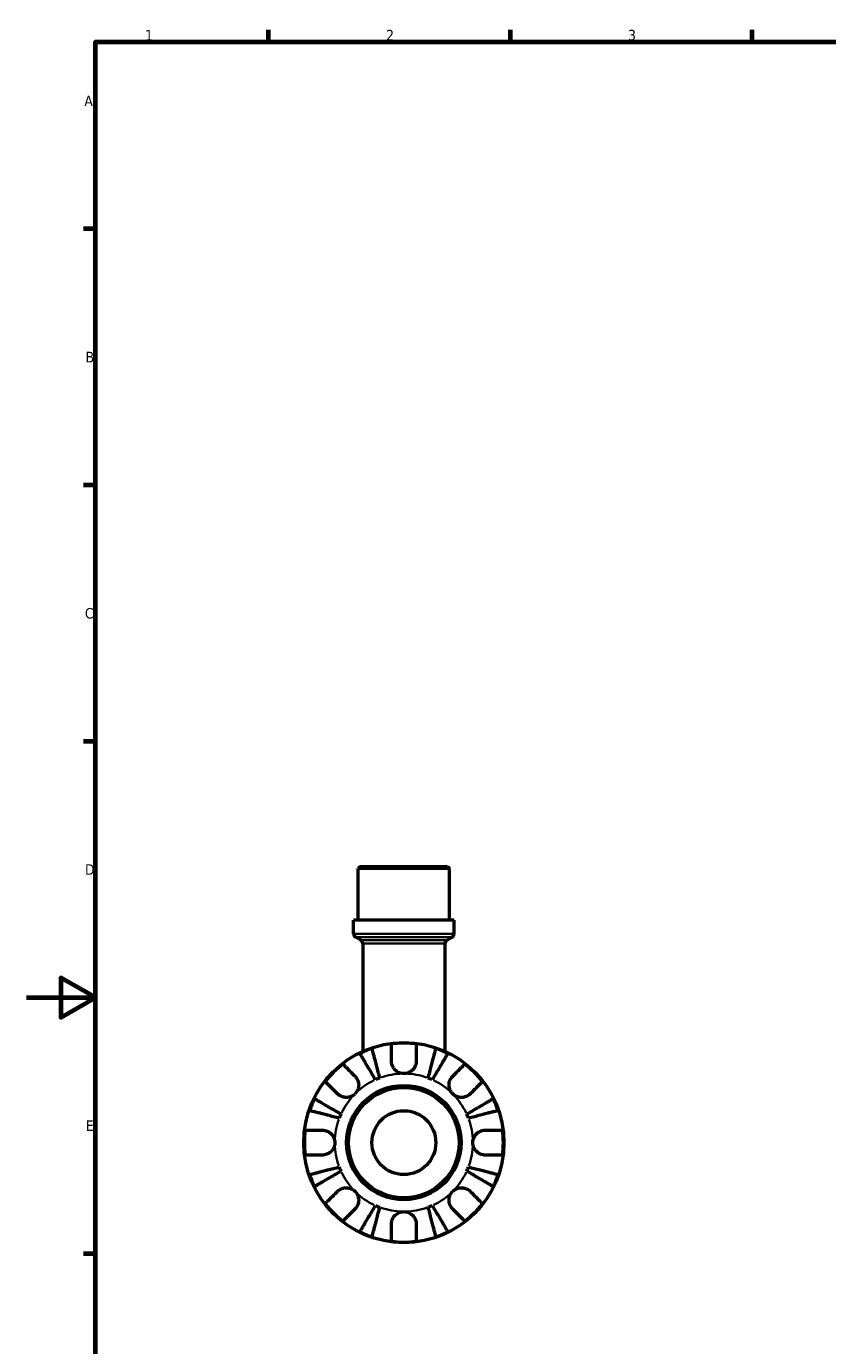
# Model space of a CAD drawing. Header units: millimetres. Extents: x 0 to 905, y -212 to 599.
# Tile 2 of 5: x 0 to 232, y 196 to 578. Entities that reach past the tile are written whole.
import ezdxf

# ---------------------------------------------------------------- set-up
doc = ezdxf.new("R2010")
doc.units = ezdxf.units.MM
for name, color, linetype, lineweight in [('Border (ANSI)', 7, 'Continuous', 70), ('Visible (ANSI)', 7, 'Continuous', 50), ('Visible Narrow (ANSI)', 7, 'Continuous', 35)]:
    doc.layers.add(name, color=color, linetype=linetype, lineweight=lineweight)
doc.styles.add('Note Text (ANSI)', font='tahoma.ttf')

# ---------------------------------------------------------------- blocks, each defined once
blk = doc.blocks.new('Borders Default Border')
at = {"layer": 'Border (ANSI)'}
for p, q in [((70.08, 574), (70.08, 577.45)), ((140.17, 574), (140.17, 577.45)), ((210.25, 574), (210.25, 577.45)), ((20, 519.75), (16.55, 519.75)), ((20, 445.5), (16.55, 445.5)), ((20, 371.25), (16.55, 371.25)), ((20, 222.75), (16.55, 222.75))]:
    blk.add_line(p, q, dxfattribs=at)
at = {"layer": 'Border (ANSI)', "flags": 128}
for points in [[(20, 20), (20, 574), (821, 574), (821, 20), (20, 20)], [(0, 297), (20, 297), (10, 302.77), (10, 291.23), (20, 297)]]:
    blk.add_lwpolyline(points, dxfattribs=at)
at = {"layer": 'Border (ANSI)', "char_height": 3.05, "attachment_point": 7, "style": 'Note Text (ANSI)'}
for s, insert in [('1', (34.35, 574.4)), ('2', (104.2, 574.4)), ('3', (174.26, 574.34)), ('A', (16.78, 555.35)), ('B', (17.15, 481.1)), ('C', (16.95, 406.8)), ('D', (16.96, 332.6)), ('E', (17.21, 258.35))]:
    blk.add_mtext(s, dxfattribs=dict(at, insert=insert))

msp = doc.modelspace()

# ---------------------------------------------------------------- linework, layer by layer
at = {"layer": 'Visible (ANSI)'}
for p, q in [((96.69, 334.991), (96.11, 334.411)), ((122.551, 334.411), (96.11, 334.411)), ((96.11, 319.491), (96.11, 334.411)), ((96.69, 334.991), (121.971, 334.991)), ((121.971, 334.991), (122.551, 334.411)), ((122.551, 319.491), (122.551, 334.411)), ((123.873, 319.491), (94.788, 319.491)), ((94.788, 315.511), (94.788, 319.491)), ((123.873, 315.511), (123.873, 319.491)), ((96.852, 313.65), (95.368, 314.506)), ((121.809, 313.65), (123.293, 314.506)), ((97.432, 312.645), (97.432, 281.438)), ((121.229, 312.645), (121.229, 281.438))]:
    msp.add_line(p, q, dxfattribs=at)
for radius in [29, 16.58, 16, 9.254]:
    msp.add_circle((109.331, 254.991), radius, dxfattribs=at)
for centre, radius, start, end in [((95.948, 315.511), 1.16, 180, 240), ((96.272, 312.645), 1.16, 0, 60), ((122.389, 312.645), 1.16, 120, 180), ((122.713, 315.511), 1.16, 300, 0), ((109.331, 254.991), 28.818, 82.82379, 97.17621), ((109.331, 254.991), 28.818, 108.77511, 116.22489), ((109.331, 254.991), 28.818, 63.77511, 71.22489), ((109.331, 254.991), 28.818, 127.82379, 142.17621), ((109.331, 254.991), 28.818, 37.82379, 52.17621), ((109.331, 254.991), 20, 110.66622, 114.33378), ((109.331, 254.991), 20, 65.66622, 69.33378), ((109.331, 254.991), 28.818, 153.77511, 161.22489), ((109.331, 254.991), 28.818, 18.77511, 26.22489), ((109.331, 254.991), 20, 155.66622, 159.33378), ((109.331, 254.991), 20, 20.66622, 24.33378), ((109.331, 254.991), 28.818, 172.82379, 187.17621), ((109.331, 254.991), 28.818, 352.82379, 7.17621), ((109.331, 254.991), 28.818, 198.77511, 206.22489), ((109.331, 254.991), 20, 200.66622, 204.33378), ((109.331, 254.991), 20, 335.66622, 339.33378), ((109.331, 254.991), 28.818, 333.77511, 341.22489), ((109.331, 254.991), 28.818, 217.82379, 232.17621), ((109.331, 254.991), 28.818, 307.82379, 322.17621), ((109.331, 254.991), 20, 245.66622, 249.33378), ((109.331, 254.991), 20, 290.66622, 294.33378), ((109.331, 254.991), 28.818, 243.77511, 251.22489), ((109.331, 254.991), 28.818, 262.82379, 277.17621), ((109.331, 254.991), 28.818, 288.77511, 296.22489)]:
    msp.add_arc(centre, radius, start, end, dxfattribs=at)
for points, knots in [([(105.731, 278.591), (105.731, 278.979), (105.731, 279.372), (105.731, 280.253), (105.731, 280.726), (105.731, 281.517), (105.731, 281.908), (105.731, 282.584), (105.731, 282.868), (105.731, 283.288), (105.731, 283.466), (105.731, 283.584)], [4.42788405, 4.42788405, 4.42788405, 4.42788405, 4.5512464, 4.5512464, 4.71913293, 4.71913293, 4.88586959, 4.88586959, 5.05260626, 5.05260626, 5.21400469, 5.21400469, 5.21400469, 5.21400469]), ([(112.931, 283.584), (112.931, 283.466), (112.931, 283.288), (112.931, 282.868), (112.931, 282.584), (112.931, 281.908), (112.931, 281.517), (112.931, 280.726), (112.931, 280.253), (112.931, 279.372), (112.931, 278.979), (112.931, 278.591)], [0.17075309, 0.17075309, 0.17075309, 0.17075309, 0.33215152, 0.33215152, 0.49888818, 0.49888818, 0.66562485, 0.66562485, 0.83351137, 0.83351137, 0.95687373, 0.95687373, 0.95687373, 0.95687373]), ([(101.09, 273.214), (100.806, 273.696), (100.496, 274.222), (99.889, 275.253), (99.592, 275.757), (99.069, 276.646), (98.794, 277.112), (98.281, 277.982), (98.043, 278.387), (97.643, 279.065), (97.445, 279.402), (97.103, 279.982), (96.959, 280.226), (96.746, 280.588), (96.656, 280.741), (96.596, 280.843)], [4.0142509, 4.0142509, 4.0142509, 4.0142509, 4.1819549, 4.1819549, 4.3496588, 4.3496588, 4.5167189, 4.5167189, 4.6837789, 4.6837789, 4.8504333, 4.8504333, 5.0170876, 5.0170876, 5.1791816, 5.1791816, 5.1791816, 5.1791816]), ([(100.055, 282.276), (100.085, 282.162), (100.13, 281.99), (100.235, 281.583), (100.306, 281.309), (100.474, 280.656), (100.572, 280.278), (100.769, 279.516), (100.887, 279.062), (101.14, 278.083), (101.275, 277.559), (101.533, 276.561), (101.68, 275.994), (101.979, 274.837), (102.132, 274.246), (102.272, 273.704)], [0.1707461, 0.1707461, 0.1707461, 0.1707461, 0.33284, 0.33284, 0.4994944, 0.4994944, 0.6661487, 0.6661487, 0.8332087, 0.8332087, 1.0002688, 1.0002688, 1.1679728, 1.1679728, 1.3356767, 1.3356767, 1.3356767, 1.3356767]), ([(116.389, 273.704), (116.529, 274.246), (116.682, 274.837), (116.981, 275.994), (117.128, 276.561), (117.386, 277.559), (117.522, 278.083), (117.775, 279.062), (117.892, 279.516), (118.089, 280.278), (118.187, 280.656), (118.356, 281.309), (118.427, 281.583), (118.532, 281.99), (118.576, 282.162), (118.606, 282.276)], [4.0142509, 4.0142509, 4.0142509, 4.0142509, 4.1819549, 4.1819549, 4.3496588, 4.3496588, 4.5167189, 4.5167189, 4.6837789, 4.6837789, 4.8504333, 4.8504333, 5.0170876, 5.0170876, 5.1791816, 5.1791816, 5.1791816, 5.1791816]), ([(122.065, 280.843), (122.005, 280.741), (121.915, 280.588), (121.702, 280.226), (121.558, 279.982), (121.216, 279.402), (121.018, 279.065), (120.618, 278.387), (120.38, 277.982), (119.867, 277.112), (119.593, 276.646), (119.069, 275.757), (118.772, 275.253), (118.165, 274.222), (117.855, 273.696), (117.572, 273.214)], [0.1707461, 0.1707461, 0.1707461, 0.1707461, 0.33284, 0.33284, 0.4994944, 0.4994944, 0.6661487, 0.6661487, 0.8332087, 0.8332087, 1.0002688, 1.0002688, 1.1679728, 1.1679728, 1.3356767, 1.3356767, 1.3356767, 1.3356767]), ([(91.658, 277.755), (91.742, 277.671), (91.868, 277.546), (92.165, 277.249), (92.365, 277.048), (92.843, 276.57), (93.12, 276.293), (93.679, 275.734), (94.013, 275.4), (94.637, 274.776), (94.914, 274.499), (95.189, 274.225)], [0.17075309, 0.17075309, 0.17075309, 0.17075309, 0.33215152, 0.33215152, 0.49888818, 0.49888818, 0.66562485, 0.66562485, 0.83351137, 0.83351137, 0.95687373, 0.95687373, 0.95687373, 0.95687373]), ([(109.331, 274.991), (109.038, 274.991), (108.746, 275.027), (108.15, 275.175), (107.849, 275.294), (107.166, 275.678), (106.812, 275.979), (106.328, 276.581), (106.166, 276.847), (105.962, 277.307), (105.898, 277.49), (105.805, 277.844), (105.773, 278.015), (105.738, 278.321), (105.731, 278.457), (105.731, 278.591)], [0, 0, 0, 0, 0.08783311, 0.08783311, 0.18435408, 0.18435408, 0.32279749, 0.32279749, 0.41754463, 0.41754463, 0.47774931, 0.47774931, 0.53276241, 0.53276241, 0.57681269, 0.57681269, 0.57681269, 0.57681269]), ([(112.931, 278.591), (112.931, 278.588), (112.931, 278.584), (112.93, 278.391), (112.915, 278.2), (112.855, 277.839), (112.815, 277.67), (112.697, 277.298), (112.614, 277.098), (112.333, 276.568), (112.101, 276.259), (111.501, 275.685), (111.126, 275.44), (110.278, 275.086), (109.807, 274.991), (109.331, 274.991)], [-0.58332629, -0.58332629, -0.58332629, -0.58332629, -0.58206847, -0.58206847, -0.51861604, -0.51861604, -0.4628074, -0.4628074, -0.39473272, -0.39473272, -0.27692423, -0.27692423, -0.14288351, -0.14288351, 0, 0, 0, 0]), ([(123.473, 274.225), (123.747, 274.499), (124.025, 274.776), (124.648, 275.4), (124.982, 275.734), (125.541, 276.293), (125.818, 276.57), (126.296, 277.048), (126.497, 277.249), (126.794, 277.546), (126.919, 277.671), (127.003, 277.755)], [4.42788405, 4.42788405, 4.42788405, 4.42788405, 4.5512464, 4.5512464, 4.71913293, 4.71913293, 4.88586959, 4.88586959, 5.05260626, 5.05260626, 5.21400469, 5.21400469, 5.21400469, 5.21400469]), ([(90.097, 269.133), (89.823, 269.408), (89.546, 269.685), (88.922, 270.309), (88.588, 270.643), (88.029, 271.202), (87.752, 271.479), (87.274, 271.957), (87.073, 272.157), (86.776, 272.454), (86.651, 272.58), (86.567, 272.664)], [4.42788405, 4.42788405, 4.42788405, 4.42788405, 4.5512464, 4.5512464, 4.71913293, 4.71913293, 4.88586959, 4.88586959, 5.05260626, 5.05260626, 5.21400469, 5.21400469, 5.21400469, 5.21400469]), ([(95.189, 274.225), (95.277, 274.136), (95.362, 274.042), (95.587, 273.764), (95.716, 273.57), (95.941, 273.143), (96.035, 272.911), (96.201, 272.331), (96.248, 271.978), (96.235, 271.172), (96.144, 270.727), (95.791, 269.87), (95.525, 269.47), (95.189, 269.133)], [-0.58004807, -0.58004807, -0.58004807, -0.58004807, -0.5384523, -0.5384523, -0.46383793, -0.46383793, -0.3862639, -0.3862639, -0.27840269, -0.27840269, -0.14277912, -0.14277912, 0, 0, 0, 0]), ([(123.473, 269.133), (123.29, 269.317), (123.127, 269.519), (122.838, 269.971), (122.716, 270.22), (122.494, 270.848), (122.425, 271.234), (122.413, 271.987), (122.463, 272.348), (122.635, 272.934), (122.729, 273.163), (122.957, 273.588), (123.088, 273.782), (123.309, 274.053), (123.389, 274.141), (123.473, 274.225)], [0, 0, 0, 0, 0.07774953, 0.07774953, 0.16081914, 0.16081914, 0.27783798, 0.27783798, 0.3882896, 0.3882896, 0.46542959, 0.46542959, 0.54035429, 0.54035429, 0.57953204, 0.57953204, 0.57953204, 0.57953204]), ([(132.094, 272.664), (132.011, 272.58), (131.885, 272.454), (131.588, 272.157), (131.387, 271.957), (130.909, 271.479), (130.632, 271.202), (130.073, 270.643), (129.739, 270.309), (129.116, 269.685), (128.838, 269.408), (128.564, 269.133)], [0.17075309, 0.17075309, 0.17075309, 0.17075309, 0.33215152, 0.33215152, 0.49888818, 0.49888818, 0.66562485, 0.66562485, 0.83351137, 0.83351137, 0.95687373, 0.95687373, 0.95687373, 0.95687373]), ([(83.479, 267.726), (83.581, 267.666), (83.734, 267.576), (84.096, 267.363), (84.34, 267.219), (84.92, 266.877), (85.257, 266.679), (85.935, 266.279), (86.34, 266.041), (87.21, 265.528), (87.676, 265.253), (88.565, 264.73), (89.069, 264.433), (90.1, 263.826), (90.626, 263.516), (91.108, 263.232)], [0.1707461, 0.1707461, 0.1707461, 0.1707461, 0.33284, 0.33284, 0.4994944, 0.4994944, 0.6661487, 0.6661487, 0.8332087, 0.8332087, 1.0002688, 1.0002688, 1.1679728, 1.1679728, 1.3356767, 1.3356767, 1.3356767, 1.3356767]), ([(95.189, 269.133), (95.005, 268.95), (94.803, 268.787), (94.351, 268.498), (94.102, 268.376), (93.474, 268.155), (93.088, 268.086), (92.335, 268.074), (91.974, 268.124), (91.388, 268.295), (91.159, 268.39), (90.734, 268.617), (90.54, 268.748), (90.269, 268.97), (90.181, 269.05), (90.097, 269.133)], [0, 0, 0, 0, 0.07774953, 0.07774953, 0.16081914, 0.16081914, 0.27783798, 0.27783798, 0.3882896, 0.3882896, 0.46542959, 0.46542959, 0.54035429, 0.54035429, 0.57953204, 0.57953204, 0.57953204, 0.57953204]), ([(128.564, 269.133), (128.475, 269.045), (128.381, 268.96), (128.103, 268.735), (127.909, 268.606), (127.482, 268.381), (127.251, 268.287), (126.67, 268.121), (126.318, 268.074), (125.511, 268.087), (125.066, 268.178), (124.209, 268.531), (123.809, 268.797), (123.473, 269.133)], [-0.58004807, -0.58004807, -0.58004807, -0.58004807, -0.5384523, -0.5384523, -0.46383793, -0.46383793, -0.3862639, -0.3862639, -0.27840269, -0.27840269, -0.14277912, -0.14277912, 0, 0, 0, 0]), ([(127.554, 263.232), (128.036, 263.516), (128.562, 263.826), (129.592, 264.433), (130.096, 264.73), (130.985, 265.253), (131.451, 265.528), (132.322, 266.041), (132.726, 266.279), (133.405, 266.679), (133.741, 266.877), (134.322, 267.219), (134.566, 267.363), (134.928, 267.576), (135.081, 267.666), (135.183, 267.726)], [4.0142509, 4.0142509, 4.0142509, 4.0142509, 4.1819549, 4.1819549, 4.3496588, 4.3496588, 4.5167189, 4.5167189, 4.6837789, 4.6837789, 4.8504333, 4.8504333, 5.0170876, 5.0170876, 5.1791816, 5.1791816, 5.1791816, 5.1791816]), ([(90.618, 262.05), (90.076, 262.19), (89.485, 262.343), (88.328, 262.642), (87.761, 262.789), (86.763, 263.047), (86.239, 263.182), (85.26, 263.435), (84.806, 263.553), (84.044, 263.75), (83.666, 263.848), (83.013, 264.016), (82.739, 264.087), (82.332, 264.192), (82.16, 264.237), (82.046, 264.267)], [4.0142509, 4.0142509, 4.0142509, 4.0142509, 4.1819549, 4.1819549, 4.3496588, 4.3496588, 4.5167189, 4.5167189, 4.6837789, 4.6837789, 4.8504333, 4.8504333, 5.0170876, 5.0170876, 5.1791816, 5.1791816, 5.1791816, 5.1791816]), ([(136.615, 264.267), (136.501, 264.237), (136.329, 264.192), (135.922, 264.087), (135.648, 264.016), (134.996, 263.848), (134.618, 263.75), (133.855, 263.553), (133.401, 263.435), (132.423, 263.182), (131.899, 263.047), (130.901, 262.789), (130.334, 262.642), (129.176, 262.343), (128.585, 262.19), (128.044, 262.05)], [0.1707461, 0.1707461, 0.1707461, 0.1707461, 0.33284, 0.33284, 0.4994944, 0.4994944, 0.6661487, 0.6661487, 0.8332087, 0.8332087, 1.0002688, 1.0002688, 1.1679728, 1.1679728, 1.3356767, 1.3356767, 1.3356767, 1.3356767]), ([(80.738, 258.591), (80.856, 258.591), (81.034, 258.591), (81.454, 258.591), (81.738, 258.591), (82.414, 258.591), (82.805, 258.591), (83.596, 258.591), (84.068, 258.591), (84.95, 258.591), (85.343, 258.591), (85.731, 258.591)], [0.17075309, 0.17075309, 0.17075309, 0.17075309, 0.33215152, 0.33215152, 0.49888818, 0.49888818, 0.66562485, 0.66562485, 0.83351137, 0.83351137, 0.95687373, 0.95687373, 0.95687373, 0.95687373]), ([(85.731, 258.591), (85.874, 258.591), (86.018, 258.583), (86.378, 258.539), (86.592, 258.494), (87.033, 258.356), (87.257, 258.261), (87.783, 257.97), (88.069, 257.752), (88.631, 257.17), (88.88, 256.792), (89.237, 255.937), (89.331, 255.467), (89.331, 254.991)], [-0.57647647, -0.57647647, -0.57647647, -0.57647647, -0.52968676, -0.52968676, -0.46054026, -0.46054026, -0.38562403, -0.38562403, -0.27730827, -0.27730827, -0.14258086, -0.14258086, 0, 0, 0, 0]), ([(129.331, 254.991), (129.331, 255.272), (129.363, 255.551), (129.498, 256.119), (129.606, 256.404), (129.964, 257.082), (130.257, 257.445), (130.851, 257.947), (131.119, 258.118), (131.611, 258.349), (131.827, 258.425), (132.27, 258.538), (132.496, 258.572), (132.79, 258.589), (132.861, 258.591), (132.931, 258.591)], [-2.49913258, -2.49913258, -2.49913258, -2.49913258, -2.41505436, -2.41505436, -2.32384732, -2.32384732, -2.1841143, -2.1841143, -2.08674766, -2.08674766, -2.01440674, -2.01440674, -1.93994266, -1.93994266, -1.91637503, -1.91637503, -1.91637503, -1.91637503]), ([(132.931, 258.591), (133.318, 258.591), (133.711, 258.591), (134.593, 258.591), (135.065, 258.591), (135.856, 258.591), (136.248, 258.591), (136.923, 258.591), (137.207, 258.591), (137.627, 258.591), (137.805, 258.591), (137.923, 258.591)], [4.42788405, 4.42788405, 4.42788405, 4.42788405, 4.5512464, 4.5512464, 4.71913293, 4.71913293, 4.88586959, 4.88586959, 5.05260626, 5.05260626, 5.21400469, 5.21400469, 5.21400469, 5.21400469]), ([(89.331, 254.991), (89.331, 254.711), (89.298, 254.432), (89.163, 253.863), (89.056, 253.578), (88.698, 252.9), (88.405, 252.538), (87.81, 252.035), (87.543, 251.865), (87.05, 251.634), (86.835, 251.557), (86.391, 251.445), (86.166, 251.411), (85.871, 251.393), (85.801, 251.391), (85.731, 251.391)], [-2.49913258, -2.49913258, -2.49913258, -2.49913258, -2.41505436, -2.41505436, -2.32384732, -2.32384732, -2.1841143, -2.1841143, -2.08674766, -2.08674766, -2.01440674, -2.01440674, -1.93994266, -1.93994266, -1.91637503, -1.91637503, -1.91637503, -1.91637503]), ([(132.931, 251.391), (132.788, 251.391), (132.643, 251.4), (132.284, 251.443), (132.069, 251.489), (131.628, 251.627), (131.404, 251.722), (130.879, 252.012), (130.593, 252.23), (130.03, 252.812), (129.781, 253.191), (129.425, 254.045), (129.331, 254.516), (129.331, 254.991)], [-0.57647647, -0.57647647, -0.57647647, -0.57647647, -0.52968676, -0.52968676, -0.46054026, -0.46054026, -0.38562403, -0.38562403, -0.27730827, -0.27730827, -0.14258086, -0.14258086, 0, 0, 0, 0]), ([(85.731, 251.391), (85.343, 251.391), (84.95, 251.391), (84.068, 251.391), (83.596, 251.391), (82.805, 251.391), (82.414, 251.391), (81.738, 251.391), (81.454, 251.391), (81.034, 251.391), (80.856, 251.391), (80.738, 251.391)], [4.42788405, 4.42788405, 4.42788405, 4.42788405, 4.5512464, 4.5512464, 4.71913293, 4.71913293, 4.88586959, 4.88586959, 5.05260626, 5.05260626, 5.21400469, 5.21400469, 5.21400469, 5.21400469]), ([(137.923, 251.391), (137.805, 251.391), (137.627, 251.391), (137.207, 251.391), (136.923, 251.391), (136.248, 251.391), (135.856, 251.391), (135.065, 251.391), (134.593, 251.391), (133.711, 251.391), (133.318, 251.391), (132.931, 251.391)], [0.17075309, 0.17075309, 0.17075309, 0.17075309, 0.33215152, 0.33215152, 0.49888818, 0.49888818, 0.66562485, 0.66562485, 0.83351137, 0.83351137, 0.95687373, 0.95687373, 0.95687373, 0.95687373]), ([(82.046, 245.716), (82.16, 245.746), (82.332, 245.79), (82.739, 245.895), (83.013, 245.966), (83.666, 246.135), (84.044, 246.233), (84.806, 246.43), (85.26, 246.547), (86.239, 246.8), (86.763, 246.936), (87.761, 247.194), (88.328, 247.341), (89.485, 247.64), (90.076, 247.793), (90.618, 247.933)], [0.1707461, 0.1707461, 0.1707461, 0.1707461, 0.33284, 0.33284, 0.4994944, 0.4994944, 0.6661487, 0.6661487, 0.8332087, 0.8332087, 1.0002688, 1.0002688, 1.1679728, 1.1679728, 1.3356767, 1.3356767, 1.3356767, 1.3356767]), ([(91.108, 246.75), (90.626, 246.467), (90.1, 246.157), (89.069, 245.55), (88.565, 245.253), (87.676, 244.729), (87.21, 244.455), (86.34, 243.942), (85.935, 243.704), (85.257, 243.304), (84.92, 243.106), (84.34, 242.764), (84.096, 242.62), (83.734, 242.407), (83.581, 242.317), (83.479, 242.257)], [4.0142509, 4.0142509, 4.0142509, 4.0142509, 4.1819549, 4.1819549, 4.3496588, 4.3496588, 4.5167189, 4.5167189, 4.6837789, 4.6837789, 4.8504333, 4.8504333, 5.0170876, 5.0170876, 5.1791816, 5.1791816, 5.1791816, 5.1791816]), ([(135.183, 242.257), (135.081, 242.317), (134.928, 242.407), (134.566, 242.62), (134.322, 242.764), (133.741, 243.106), (133.405, 243.304), (132.726, 243.704), (132.322, 243.942), (131.451, 244.455), (130.985, 244.729), (130.096, 245.253), (129.592, 245.55), (128.562, 246.157), (128.036, 246.467), (127.554, 246.75)], [0.1707461, 0.1707461, 0.1707461, 0.1707461, 0.33284, 0.33284, 0.4994944, 0.4994944, 0.6661487, 0.6661487, 0.8332087, 0.8332087, 1.0002688, 1.0002688, 1.1679728, 1.1679728, 1.3356767, 1.3356767, 1.3356767, 1.3356767]), ([(128.044, 247.933), (128.585, 247.793), (129.176, 247.64), (130.334, 247.341), (130.901, 247.194), (131.899, 246.936), (132.423, 246.8), (133.401, 246.547), (133.855, 246.43), (134.618, 246.233), (134.996, 246.135), (135.648, 245.966), (135.922, 245.895), (136.329, 245.79), (136.501, 245.746), (136.615, 245.716)], [4.0142509, 4.0142509, 4.0142509, 4.0142509, 4.1819549, 4.1819549, 4.3496588, 4.3496588, 4.5167189, 4.5167189, 4.6837789, 4.6837789, 4.8504333, 4.8504333, 5.0170876, 5.0170876, 5.1791816, 5.1791816, 5.1791816, 5.1791816]), ([(86.567, 237.319), (86.651, 237.403), (86.776, 237.528), (87.073, 237.825), (87.274, 238.026), (87.752, 238.504), (88.029, 238.781), (88.588, 239.34), (88.922, 239.674), (89.546, 240.297), (89.823, 240.575), (90.097, 240.849)], [0.17075309, 0.17075309, 0.17075309, 0.17075309, 0.33215152, 0.33215152, 0.49888818, 0.49888818, 0.66562485, 0.66562485, 0.83351137, 0.83351137, 0.95687373, 0.95687373, 0.95687373, 0.95687373]), ([(90.097, 240.849), (90.186, 240.938), (90.28, 241.023), (90.558, 241.247), (90.752, 241.376), (91.179, 241.602), (91.411, 241.696), (91.991, 241.861), (92.344, 241.909), (93.15, 241.896), (93.595, 241.805), (94.452, 241.452), (94.852, 241.186), (95.189, 240.849)], [-0.58004807, -0.58004807, -0.58004807, -0.58004807, -0.5384523, -0.5384523, -0.46383793, -0.46383793, -0.3862639, -0.3862639, -0.27840269, -0.27840269, -0.14277912, -0.14277912, 0, 0, 0, 0]), ([(95.189, 240.849), (95.372, 240.666), (95.535, 240.463), (95.824, 240.012), (95.946, 239.763), (96.167, 239.134), (96.236, 238.749), (96.248, 237.995), (96.198, 237.634), (96.027, 237.049), (95.932, 236.82), (95.705, 236.395), (95.574, 236.201), (95.352, 235.93), (95.272, 235.841), (95.189, 235.758)], [0, 0, 0, 0, 0.07774953, 0.07774953, 0.16081914, 0.16081914, 0.27783798, 0.27783798, 0.3882896, 0.3882896, 0.46542959, 0.46542959, 0.54035429, 0.54035429, 0.57953204, 0.57953204, 0.57953204, 0.57953204]), ([(123.473, 235.758), (123.384, 235.847), (123.299, 235.941), (123.075, 236.219), (122.946, 236.413), (122.72, 236.84), (122.626, 237.071), (122.461, 237.652), (122.413, 238.004), (122.426, 238.811), (122.517, 239.256), (122.87, 240.113), (123.136, 240.513), (123.473, 240.849)], [-0.58004807, -0.58004807, -0.58004807, -0.58004807, -0.5384523, -0.5384523, -0.46383793, -0.46383793, -0.3862639, -0.3862639, -0.27840269, -0.27840269, -0.14277912, -0.14277912, 0, 0, 0, 0]), ([(123.473, 240.849), (123.656, 241.032), (123.859, 241.195), (124.31, 241.484), (124.559, 241.606), (125.188, 241.828), (125.573, 241.897), (126.327, 241.909), (126.688, 241.859), (127.273, 241.687), (127.502, 241.593), (127.927, 241.365), (128.121, 241.234), (128.392, 241.013), (128.481, 240.933), (128.564, 240.849)], [0, 0, 0, 0, 0.07774953, 0.07774953, 0.16081914, 0.16081914, 0.27783798, 0.27783798, 0.3882896, 0.3882896, 0.46542959, 0.46542959, 0.54035429, 0.54035429, 0.57953204, 0.57953204, 0.57953204, 0.57953204]), ([(128.564, 240.849), (128.838, 240.575), (129.116, 240.297), (129.739, 239.674), (130.073, 239.34), (130.632, 238.781), (130.909, 238.504), (131.387, 238.026), (131.588, 237.825), (131.885, 237.528), (132.011, 237.403), (132.094, 237.319)], [4.42788405, 4.42788405, 4.42788405, 4.42788405, 4.5512464, 4.5512464, 4.71913293, 4.71913293, 4.88586959, 4.88586959, 5.05260626, 5.05260626, 5.21400469, 5.21400469, 5.21400469, 5.21400469]), ([(95.189, 235.758), (94.914, 235.484), (94.637, 235.206), (94.013, 234.583), (93.679, 234.249), (93.12, 233.69), (92.843, 233.413), (92.365, 232.935), (92.165, 232.734), (91.868, 232.437), (91.742, 232.311), (91.658, 232.228)], [4.42788405, 4.42788405, 4.42788405, 4.42788405, 4.5512464, 4.5512464, 4.71913293, 4.71913293, 4.88586959, 4.88586959, 5.05260626, 5.05260626, 5.21400469, 5.21400469, 5.21400469, 5.21400469]), ([(96.596, 229.139), (96.656, 229.241), (96.746, 229.394), (96.959, 229.756), (97.103, 230), (97.445, 230.581), (97.643, 230.917), (98.043, 231.596), (98.281, 232), (98.794, 232.871), (99.069, 233.337), (99.592, 234.226), (99.889, 234.73), (100.496, 235.76), (100.806, 236.286), (101.09, 236.768)], [0.1707461, 0.1707461, 0.1707461, 0.1707461, 0.33284, 0.33284, 0.4994944, 0.4994944, 0.6661487, 0.6661487, 0.8332087, 0.8332087, 1.0002688, 1.0002688, 1.1679728, 1.1679728, 1.3356767, 1.3356767, 1.3356767, 1.3356767]), ([(102.272, 236.278), (102.132, 235.737), (101.979, 235.146), (101.68, 233.988), (101.533, 233.421), (101.275, 232.423), (101.14, 231.899), (100.887, 230.921), (100.769, 230.467), (100.572, 229.704), (100.474, 229.326), (100.306, 228.674), (100.235, 228.4), (100.13, 227.993), (100.085, 227.821), (100.055, 227.707)], [4.0142509, 4.0142509, 4.0142509, 4.0142509, 4.1819549, 4.1819549, 4.3496588, 4.3496588, 4.5167189, 4.5167189, 4.6837789, 4.6837789, 4.8504333, 4.8504333, 5.0170876, 5.0170876, 5.1791816, 5.1791816, 5.1791816, 5.1791816]), ([(105.731, 231.391), (105.731, 231.534), (105.739, 231.679), (105.783, 232.038), (105.828, 232.253), (105.966, 232.694), (106.061, 232.918), (106.352, 233.443), (106.57, 233.729), (107.152, 234.292), (107.53, 234.541), (108.385, 234.897), (108.855, 234.991), (109.331, 234.991)], [-0.57647647, -0.57647647, -0.57647647, -0.57647647, -0.52968676, -0.52968676, -0.46054026, -0.46054026, -0.38562403, -0.38562403, -0.27730827, -0.27730827, -0.14258086, -0.14258086, 0, 0, 0, 0]), ([(109.331, 234.991), (109.611, 234.991), (109.89, 234.959), (110.459, 234.824), (110.744, 234.716), (111.422, 234.358), (111.784, 234.065), (112.287, 233.471), (112.457, 233.203), (112.688, 232.711), (112.765, 232.495), (112.877, 232.052), (112.911, 231.826), (112.929, 231.532), (112.931, 231.461), (112.931, 231.391)], [-2.49913258, -2.49913258, -2.49913258, -2.49913258, -2.41505436, -2.41505436, -2.32384732, -2.32384732, -2.1841143, -2.1841143, -2.08674766, -2.08674766, -2.01440674, -2.01440674, -1.93994266, -1.93994266, -1.91637503, -1.91637503, -1.91637503, -1.91637503]), ([(118.606, 227.707), (118.576, 227.821), (118.532, 227.993), (118.427, 228.4), (118.356, 228.674), (118.187, 229.326), (118.089, 229.704), (117.892, 230.467), (117.775, 230.921), (117.522, 231.899), (117.386, 232.423), (117.128, 233.421), (116.981, 233.988), (116.682, 235.146), (116.529, 235.737), (116.389, 236.278)], [0.1707461, 0.1707461, 0.1707461, 0.1707461, 0.33284, 0.33284, 0.4994944, 0.4994944, 0.6661487, 0.6661487, 0.8332087, 0.8332087, 1.0002688, 1.0002688, 1.1679728, 1.1679728, 1.3356767, 1.3356767, 1.3356767, 1.3356767]), ([(117.572, 236.768), (117.855, 236.286), (118.165, 235.76), (118.772, 234.73), (119.069, 234.226), (119.593, 233.337), (119.867, 232.871), (120.38, 232), (120.618, 231.596), (121.018, 230.917), (121.216, 230.581), (121.558, 230), (121.702, 229.756), (121.915, 229.394), (122.005, 229.241), (122.065, 229.139)], [4.0142509, 4.0142509, 4.0142509, 4.0142509, 4.1819549, 4.1819549, 4.3496588, 4.3496588, 4.5167189, 4.5167189, 4.6837789, 4.6837789, 4.8504333, 4.8504333, 5.0170876, 5.0170876, 5.1791816, 5.1791816, 5.1791816, 5.1791816]), ([(127.003, 232.228), (126.919, 232.311), (126.794, 232.437), (126.497, 232.734), (126.296, 232.935), (125.818, 233.413), (125.541, 233.69), (124.982, 234.249), (124.648, 234.583), (124.025, 235.206), (123.747, 235.484), (123.473, 235.758)], [0.17075309, 0.17075309, 0.17075309, 0.17075309, 0.33215152, 0.33215152, 0.49888818, 0.49888818, 0.66562485, 0.66562485, 0.83351137, 0.83351137, 0.95687373, 0.95687373, 0.95687373, 0.95687373]), ([(105.731, 226.399), (105.731, 226.517), (105.731, 226.695), (105.731, 227.115), (105.731, 227.399), (105.731, 228.074), (105.731, 228.466), (105.731, 229.257), (105.731, 229.729), (105.731, 230.611), (105.731, 231.004), (105.731, 231.391)], [0.17075309, 0.17075309, 0.17075309, 0.17075309, 0.33215152, 0.33215152, 0.49888818, 0.49888818, 0.66562485, 0.66562485, 0.83351137, 0.83351137, 0.95687373, 0.95687373, 0.95687373, 0.95687373]), ([(112.931, 231.391), (112.931, 231.004), (112.931, 230.611), (112.931, 229.729), (112.931, 229.257), (112.931, 228.466), (112.931, 228.074), (112.931, 227.399), (112.931, 227.115), (112.931, 226.695), (112.931, 226.517), (112.931, 226.399)], [4.42788405, 4.42788405, 4.42788405, 4.42788405, 4.5512464, 4.5512464, 4.71913293, 4.71913293, 4.88586959, 4.88586959, 5.05260626, 5.05260626, 5.21400469, 5.21400469, 5.21400469, 5.21400469])]:
    msp.add_open_spline(points, degree=3, knots=knots, dxfattribs=at)
at = {"layer": 'Visible Narrow (ANSI)'}
for p, q in [((94.967, 315.511), (123.694, 315.511)), ((123.121, 314.506), (95.54, 314.506)), ((97.006, 313.65), (121.656, 313.65)), ((121.083, 312.645), (97.579, 312.645))]:
    msp.add_line(p, q, dxfattribs=at)
for start, end in [(115.36709, 133.96669), (91.03331, 109.63291), (70.36709, 88.96669), (46.03331, 64.63291), (136.03331, 154.63291), (25.36709, 43.96669), (160.36709, 178.96669), (1.03331, 19.63291), (181.03331, 199.63291), (340.36709, 358.96669), (205.36709, 223.96669), (316.03331, 334.63291), (226.03331, 244.63291), (295.36709, 313.96669), (250.36709, 268.96669), (271.03331, 289.63291)]:
    msp.add_arc((109.331, 254.991), 20, start, end, dxfattribs=at)

# ---------------------------------------------------------------- block references
msp.add_blockref('Borders Default Border', (0, 0))

doc.saveas('drawing.dxf')
